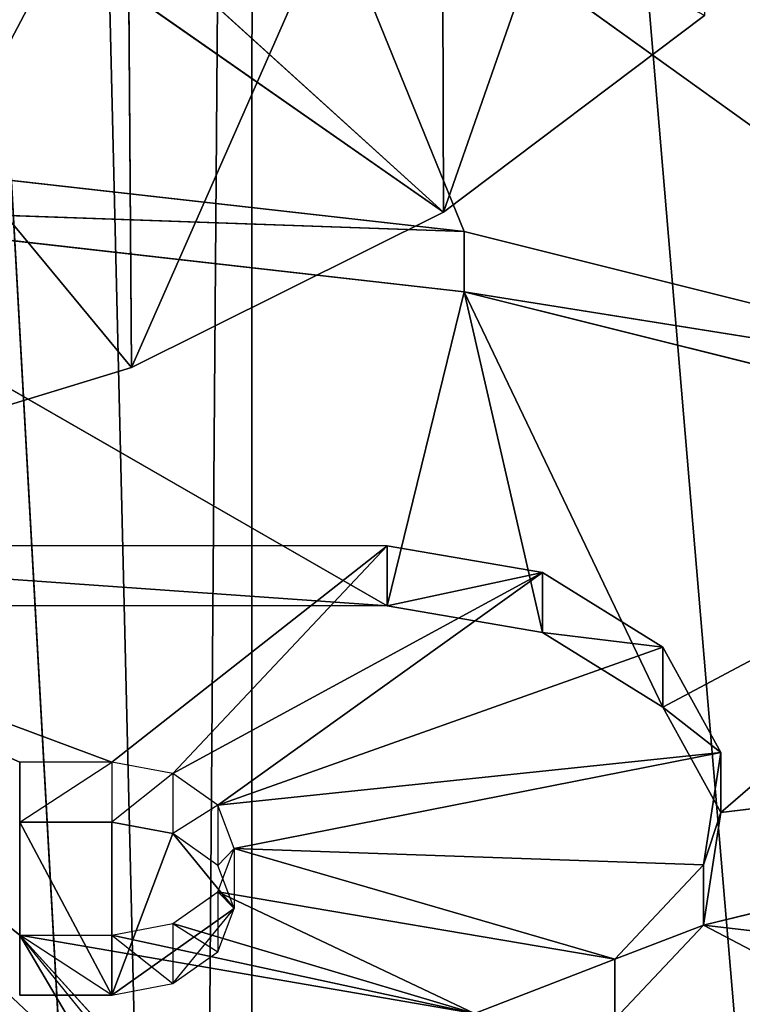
# Model space of a CAD drawing. Extents: x 202 to 257, y 0 to 134.
# Tile 227 of 256: x 230.115 to 230.966, y 83.003 to 84.161. Entities that reach past the tile are written whole.
import ezdxf

# ---------------------------------------------------------------- set-up
doc = ezdxf.new("R2010")
doc.units = 0
doc.header["$LTSCALE"] = 25.4
doc.layers.get('0').update_dxf_attribs({"color": 13, "linetype": 'CONTINUOUS'})

# ---------------------------------------------------------------- blocks, each defined once
blk = doc.blocks.new('MONO-I-KINKIET-7808-7840_S')
at = {"color": 18}
for p, q in [((27.2887, 68.1114, 134.2587), (27.3616, 77.6242, 143.7596)), ((27.2887, 68.1114, 134.2587), (27.3616, 77.6242, 143.7596)), ((27.5905, 68.0941, 134.1955), (27.3616, 77.6242, 143.7596)), ((27.3616, 77.6242, 143.7596), (27.8935, 68.0817, 134.1502)), ((27.3616, 77.6242, 143.7596), (27.8935, 68.0817, 134.1502)), ((27.5905, 68.0941, 134.1955), (27.3616, 77.6242, 143.7596)), ((27.2912, 77.6078, 143.7551), (27.2887, 68.1114, 134.2587)), ((27.2912, 77.6078, 143.7551), (27.2887, 68.1114, 134.2587)), ((26.504, 77.39, 143.674), (27.2887, 68.1114, 134.2587)), ((26.504, 77.39, 143.674), (27.2887, 68.1114, 134.2587)), ((26.759, 74.6993, 139.0943), (25.7071, 75.251, 139.646)), ((26.759, 74.6993, 139.0943), (25.7071, 75.251, 139.646)), ((27.3711, 74.9232, 139.4596), (27.5635, 74.7111, 139.2475)), ((27.4087, 74.902, 139.4384), (27.5635, 74.7111, 139.2475)), ((27.4555, 74.8944, 139.4308), (27.5635, 74.7111, 139.2475)), ((26.759, 74.6993, 139.0943), (25.4755, 74.8483, 139.2433)), ((26.759, 74.6993, 139.0943), (25.4755, 74.8483, 139.2433)), ((26.8634, 74.81, 139.205), (26.759, 74.6993, 139.0943)), ((26.8634, 74.81, 139.205), (26.759, 74.6993, 139.0943)), ((26.8634, 74.81, 139.205), (26.8634, 74.7393, 139.2757)), ((26.8634, 74.81, 139.205), (26.8634, 74.7393, 139.2757)), ((26.8634, 74.7393, 139.2757), (27.0283, 74.8034, 139.3398)), ((26.8634, 74.7393, 139.2757), (27.0283, 74.8034, 139.3398)), ((27.0283, 74.8034, 139.3398), (27.5635, 74.7111, 139.2475)), ((27.3833, 74.6975, 139.2339), (27.0283, 74.8034, 139.3398)), ((27.4553, 74.7111, 139.2475), (27.0283, 74.8034, 139.3398)), ((27.3833, 74.6975, 139.2339), (27.0283, 74.8034, 139.3398)), ((27.3306, 74.6602, 139.1966), (27.0283, 74.8034, 139.3398)), ((27.3306, 74.6602, 139.1966), (27.0283, 74.8034, 139.3398)), ((27.4553, 74.7818, 139.1768), (27.3113, 74.68, 139.075)), ((27.4553, 74.7818, 139.1768), (27.3833, 74.7682, 139.1632)), ((27.4553, 74.7818, 139.1768), (27.3833, 74.5918, 138.9868)), ((27.4553, 74.7818, 139.1768), (27.3833, 74.5918, 138.9868)), ((27.4553, 74.7111, 139.2475), (27.4553, 74.7818, 139.1768)), ((27.4553, 74.7818, 139.1768), (27.5635, 74.7111, 139.2475)), ((27.5635, 74.7818, 139.1768), (27.4553, 74.7818, 139.1768)), ((27.5635, 74.5781, 138.9731), (27.4553, 74.7818, 139.1768)), ((27.4553, 74.7818, 139.1768), (27.4553, 74.5782, 138.9732)), ((27.4553, 74.7818, 139.1768), (27.4553, 74.5782, 138.9732)), ((27.5635, 74.5781, 138.9731), (27.4553, 74.7818, 139.1768)), ((27.5635, 74.5781, 138.9731), (27.5635, 74.7818, 139.1768)), ((27.5635, 74.7818, 139.1768), (27.5635, 74.5075, 139.0439)), ((27.5635, 74.7818, 139.1768), (27.5635, 74.5075, 139.0439)), ((27.5635, 74.7818, 139.1768), (27.5635, 74.7111, 139.2475)), ((27.5635, 74.5781, 138.9731), (27.5635, 74.7818, 139.1768)), ((27.3833, 74.7682, 139.1632), (27.3113, 74.68, 139.075)), ((27.3833, 74.7682, 139.1632), (27.3306, 74.7309, 139.1259)), ((27.3833, 74.6975, 139.2339), (27.3833, 74.7682, 139.1632)), ((27.4553, 74.7111, 139.2475), (27.3833, 74.7682, 139.1632)), ((26.759, 74.6286, 139.165), (26.8634, 74.7393, 139.2757)), ((26.759, 74.6993, 139.0943), (26.8634, 74.7393, 139.2757)), ((26.759, 74.6286, 139.165), (26.8634, 74.7393, 139.2757)), ((26.759, 74.6993, 139.0943), (26.8634, 74.7393, 139.2757)), ((27.3306, 74.6602, 139.1966), (26.8634, 74.7393, 139.2757)), ((27.3306, 74.6602, 139.1966), (26.8634, 74.7393, 139.2757)), ((27.3113, 74.6093, 139.1457), (26.8634, 74.7393, 139.2757)), ((27.3113, 74.6093, 139.1457), (26.8634, 74.7393, 139.2757)), ((27.3306, 74.7309, 139.1259), (27.3113, 74.68, 139.075)), ((27.3306, 74.6602, 139.1966), (27.3306, 74.7309, 139.1259)), ((27.3833, 74.6975, 139.2339), (27.3306, 74.7309, 139.1259)), ((27.4553, 74.7111, 139.2475), (27.3833, 74.6975, 139.2339)), ((27.5635, 74.7111, 139.2475), (27.4553, 74.7111, 139.2475)), ((27.5635, 74.5075, 139.0439), (27.5635, 74.7111, 139.2475)), ((27.5635, 74.7111, 139.2475), (28.1393, 74.2528, 138.7892)), ((27.5635, 74.7111, 139.2475), (28.1393, 74.2528, 138.7892)), ((27.5635, 74.5075, 139.0439), (27.5635, 74.7111, 139.2475)), ((25.6955, 74.4419, 138.8369), (26.759, 74.6993, 139.0943)), ((25.6955, 74.4419, 138.8369), (26.759, 74.6993, 139.0943)), ((26.759, 74.6993, 139.0943), (26.7385, 74.567, 138.962)), ((26.759, 74.6993, 139.0943), (26.7385, 74.567, 138.962)), ((26.759, 74.6993, 139.0943), (26.759, 74.6286, 139.165)), ((26.759, 74.6993, 139.0943), (26.759, 74.6286, 139.165)), ((27.3833, 74.6975, 139.2339), (27.3306, 74.6602, 139.1966)), ((27.3113, 74.6093, 139.1457), (27.3113, 74.68, 139.075)), ((27.3113, 74.68, 139.075), (27.3306, 74.6291, 139.0241)), ((27.3306, 74.6602, 139.1966), (27.3113, 74.68, 139.075)), ((27.3113, 74.68, 139.075), (27.3833, 74.5918, 138.9868)), ((27.3306, 74.6602, 139.1966), (27.3113, 74.6093, 139.1457)), ((26.7385, 74.4963, 139.0327), (26.759, 74.6286, 139.165)), ((26.7385, 74.567, 138.962), (26.759, 74.6286, 139.165)), ((26.7385, 74.4963, 139.0327), (26.759, 74.6286, 139.165)), ((26.7385, 74.567, 138.962), (26.759, 74.6286, 139.165)), ((26.759, 74.6286, 139.165), (27.3113, 74.6093, 139.1457)), ((26.759, 74.6286, 139.165), (27.3113, 74.6093, 139.1457)), ((27.3113, 74.6093, 139.1457), (27.3306, 74.6291, 139.0241)), ((27.3306, 74.5584, 139.0948), (27.3306, 74.6291, 139.0241)), ((27.3306, 74.6291, 139.0241), (27.3833, 74.5918, 138.9868)), ((26.7385, 74.4963, 139.0327), (27.3113, 74.6093, 139.1457)), ((26.7385, 74.4963, 139.0327), (27.3113, 74.6093, 139.1457)), ((27.3113, 74.6093, 139.1457), (27.3306, 74.5584, 139.0948)), ((27.3306, 74.5584, 139.0948), (27.3833, 74.5918, 138.9868)), ((27.3833, 74.5211, 139.0575), (27.3833, 74.5918, 138.9868)), ((27.3833, 74.5918, 138.9868), (27.4553, 74.5782, 138.9732)), ((27.3833, 74.5211, 139.0575), (27.4553, 74.5782, 138.9732)), ((27.4553, 74.5075, 139.0439), (27.4553, 74.5782, 138.9732)), ((27.4553, 74.5782, 138.9732), (27.5635, 74.5781, 138.9731)), ((27.5635, 74.5781, 138.9731), (27.4553, 74.5075, 139.0439)), ((27.5635, 74.5075, 139.0439), (27.5635, 74.5781, 138.9731)), ((25.6955, 74.4419, 138.8369), (26.7385, 74.567, 138.962)), ((25.6955, 74.4419, 138.8369), (26.7385, 74.567, 138.962)), ((26.2562, 74.1503, 138.5453), (26.7385, 74.567, 138.962)), ((26.2562, 74.1503, 138.5453), (26.7385, 74.567, 138.962)), ((26.7385, 74.567, 138.962), (26.8068, 74.443, 138.838)), ((26.7385, 74.567, 138.962), (26.8068, 74.443, 138.838)), ((26.7385, 74.567, 138.962), (26.7385, 74.4963, 139.0327)), ((26.7385, 74.567, 138.962), (26.7385, 74.4963, 139.0327)), ((27.3306, 74.5584, 139.0948), (26.7385, 74.4963, 139.0327)), ((27.3306, 74.5584, 139.0948), (26.7385, 74.4963, 139.0327)), ((26.8068, 74.3723, 138.9087), (27.3306, 74.5584, 139.0948)), ((26.8068, 74.3723, 138.9087), (27.3306, 74.5584, 139.0948)), ((26.9483, 74.2846, 138.821), (27.3306, 74.5584, 139.0948)), ((26.9483, 74.2846, 138.821), (27.3306, 74.5584, 139.0948)), ((27.3306, 74.5584, 139.0948), (27.3833, 74.5211, 139.0575)), ((26.9483, 74.2846, 138.821), (27.3833, 74.5211, 139.0575)), ((26.9483, 74.2846, 138.821), (27.3833, 74.5211, 139.0575)), ((27.1311, 74.253, 138.7894), (27.3833, 74.5211, 139.0575)), ((27.1311, 74.253, 138.7894), (27.3833, 74.5211, 139.0575)), ((27.3833, 74.5211, 139.0575), (27.4553, 74.5075, 139.0439)), ((27.1311, 74.253, 138.7894), (27.4553, 74.5075, 139.0439)), ((27.1311, 74.253, 138.7894), (27.4553, 74.5075, 139.0439)), ((28.1393, 74.2528, 138.7892), (27.4553, 74.5075, 139.0439)), ((27.4553, 74.5075, 139.0439), (27.5635, 74.5075, 139.0439)), ((28.1393, 74.2528, 138.7892), (27.4553, 74.5075, 139.0439)), ((28.1393, 74.2528, 138.7892), (27.5635, 74.5075, 139.0439)), ((28.1393, 74.2528, 138.7892), (27.5635, 74.5075, 139.0439)), ((26.8068, 74.3723, 138.9087), (26.7385, 74.4963, 139.0327)), ((26.8068, 74.443, 138.838), (26.7385, 74.4963, 139.0327)), ((26.8068, 74.3723, 138.9087), (26.7385, 74.4963, 139.0327)), ((26.8068, 74.443, 138.838), (26.7385, 74.4963, 139.0327)), ((26.2562, 74.1503, 138.5453), (26.8068, 74.443, 138.838)), ((26.2562, 74.1503, 138.5453), (26.8068, 74.443, 138.838)), ((26.8068, 74.443, 138.838), (27.0406, 73.9542, 138.3492)), ((26.8068, 74.443, 138.838), (26.9483, 74.3553, 138.7503)), ((26.8068, 74.443, 138.838), (27.0406, 73.9542, 138.3492)), ((26.8068, 74.443, 138.838), (26.9483, 74.3553, 138.7503)), ((26.8068, 74.443, 138.838), (26.8068, 74.3723, 138.9087)), ((26.8068, 74.443, 138.838), (26.8068, 74.3723, 138.9087)), ((26.9483, 74.2846, 138.821), (26.8068, 74.3723, 138.9087)), ((26.9483, 74.3553, 138.7503), (26.8068, 74.3723, 138.9087)), ((26.9483, 74.2846, 138.821), (26.8068, 74.3723, 138.9087)), ((26.9483, 74.3553, 138.7503), (26.8068, 74.3723, 138.9087)), ((26.9483, 74.3553, 138.7503), (27.0406, 73.9542, 138.3492)), ((26.9483, 74.3553, 138.7503), (27.0406, 73.9542, 138.3492)), ((26.9483, 74.3553, 138.7503), (27.1311, 74.3236, 138.7186)), ((26.9483, 74.3553, 138.7503), (27.1311, 74.3236, 138.7186)), ((26.9483, 74.3553, 138.7503), (26.9483, 74.2846, 138.821)), ((26.9483, 74.3553, 138.7503), (26.9483, 74.2846, 138.821)), ((27.1311, 74.3236, 138.7186), (26.9483, 74.2846, 138.821)), ((27.1311, 74.3236, 138.7186), (26.9483, 74.2846, 138.821)), ((27.1311, 74.3236, 138.7186), (27.0406, 73.9542, 138.3492)), ((27.1311, 74.3236, 138.7186), (27.0406, 73.9542, 138.3492)), ((27.1311, 74.3236, 138.7186), (27.953, 73.8511, 138.2461)), ((27.1311, 74.3236, 138.7186), (27.953, 73.8511, 138.2461)), ((27.1311, 74.3236, 138.7186), (28.1393, 74.3235, 138.7185)), ((27.1311, 74.253, 138.7894), (27.1311, 74.3236, 138.7186)), ((28.1393, 74.2528, 138.7892), (27.1311, 74.3236, 138.7186)), ((27.1311, 74.253, 138.7894), (27.1311, 74.3236, 138.7186)), ((28.1393, 74.2528, 138.7892), (27.1311, 74.3236, 138.7186)), ((27.1311, 74.3236, 138.7186), (28.1393, 74.3235, 138.7185)), ((27.1311, 74.253, 138.7894), (26.9483, 74.2846, 138.821)), ((27.1311, 74.253, 138.7894), (26.9483, 74.2846, 138.821)), ((28.1393, 74.2528, 138.7892), (27.1311, 74.253, 138.7894)), ((28.1393, 74.2528, 138.7892), (27.1311, 74.253, 138.7894)), ((27.432, 74.0433, 132.0475), (27.8439, 74.1694, 131.9213)), ((27.432, 74.0433, 132.0475), (27.8439, 74.1694, 131.9213)), ((27.4366, 73.3975, 131.3979), (27.8439, 74.1694, 131.9213)), ((27.4366, 73.3975, 131.3979), (27.8439, 74.1694, 131.9213)), ((26.2562, 74.1503, 138.5453), (27.0406, 73.9542, 138.3492)), ((26.2562, 74.1503, 138.5453), (27.0406, 73.9542, 138.3492)), ((27.2513, 73.3652, 137.9016), (26.2562, 74.0796, 138.616)), ((26.2562, 74.0796, 138.616), (27.0406, 73.8835, 138.4199)), ((27.2513, 73.3652, 137.9016), (26.2562, 74.0796, 138.616)), ((27.0406, 73.9542, 138.3492), (26.2562, 74.0796, 138.616)), ((27.0406, 73.9542, 138.3492), (26.2562, 74.0796, 138.616)), ((26.2562, 74.0796, 138.616), (27.0406, 73.8835, 138.4199)), ((27.0649, 73.8607, 132.2302), (27.432, 74.0433, 132.0475)), ((27.0649, 73.8607, 132.2302), (27.432, 74.0433, 132.0475)), ((27.0668, 73.2143, 131.5813), (27.432, 74.0433, 132.0475)), ((27.0668, 73.2143, 131.5813), (27.432, 74.0433, 132.0475)), ((27.4366, 73.3975, 131.3979), (27.432, 74.0433, 132.0475)), ((27.4366, 73.3975, 131.3979), (27.432, 74.0433, 132.0475)), ((27.432, 74.0433, 132.0475), (28.291, 73.0048, 133.0858)), ((27.432, 74.0433, 132.0475), (28.291, 73.0048, 133.0858)), ((27.0406, 73.9542, 138.3492), (27.953, 73.8511, 138.2461)), ((27.0406, 73.8835, 138.4199), (27.0406, 73.9542, 138.3492)), ((27.0406, 73.8835, 138.4199), (27.0406, 73.9542, 138.3492)), ((27.0406, 73.9542, 138.3492), (27.953, 73.8511, 138.2461)), ((27.2513, 73.3652, 137.9016), (27.0406, 73.8835, 138.4199)), ((27.0406, 73.8835, 138.4199), (27.953, 73.7804, 138.3168)), ((27.2513, 73.3652, 137.9016), (27.0406, 73.8835, 138.4199)), ((27.953, 73.8511, 138.2461), (27.0406, 73.8835, 138.4199)), ((27.953, 73.8511, 138.2461), (27.0406, 73.8835, 138.4199)), ((27.0406, 73.8835, 138.4199), (27.953, 73.7804, 138.3168)), ((26.7577, 72.9815, 131.8141), (27.0649, 73.8607, 132.2302)), ((26.7577, 72.9815, 131.8141), (27.0649, 73.8607, 132.2302)), ((26.7579, 73.6292, 132.4618), (27.0649, 73.8607, 132.2302)), ((26.7579, 73.6292, 132.4618), (27.0649, 73.8607, 132.2302)), ((27.0668, 73.2143, 131.5813), (27.0649, 73.8607, 132.2302)), ((27.0668, 73.2143, 131.5813), (27.0649, 73.8607, 132.2302)), ((28.117, 72.9067, 133.1839), (27.0649, 73.8607, 132.2302)), ((28.117, 72.9067, 133.1839), (27.0649, 73.8607, 132.2302)), ((28.291, 73.0048, 133.0858), (27.0649, 73.8607, 132.2302)), ((28.291, 73.0048, 133.0858), (27.0649, 73.8607, 132.2302))]:
    blk.add_line(p, q, dxfattribs=at)
at = {"color": 7}
mesh = blk.add_polyface(dxfattribs=at)
corners = [(24.6336, 56.1774, 101.6523), (28.5087, 119.9652, 37.4538), (24.6336, 120.1705, 37.6591)]
mesh.append_faces([[corners[k] for k in face] for face in [(0, 1, 2)]], dxfattribs={"color": 7})
mesh = blk.add_polyface(dxfattribs=at)
corners = [(28.5087, 119.9652, 37.4538), (24.6336, 56.1774, 101.6523), (28.5087, 55.972, 101.4469)]
mesh.append_faces([[corners[k] for k in face] for face in [(0, 1, 2)]], dxfattribs={"color": 7})
mesh = blk.add_polyface(dxfattribs=at)
corners = [(28.5087, 118.9045, 36.3931), (24.5046, 55.1186, 100.5935), (24.5046, 119.1118, 36.6003)]
mesh.append_faces([[corners[k] for k in face] for face in [(0, 1, 2)]], dxfattribs={"color": 7})
mesh = blk.add_polyface(dxfattribs=at)
corners = [(28.5087, 54.9114, 100.3863), (24.5046, 55.1186, 100.5935), (28.5087, 118.9045, 36.3931)]
mesh.append_faces([[corners[k] for k in face] for face in [(0, 1, 2)]], dxfattribs={"color": 7})
mesh = blk.add_polyface(dxfattribs=at)
corners = [(28.1977, 68.0743, 134.1229), (27.6685, 77.6839, 143.7759), (27.3616, 77.6242, 143.7596)]
mesh.append_faces([[corners[k] for k in face] for face in [(0, 1, 2)]], dxfattribs={"color": 7})
mesh = blk.add_polyface(dxfattribs=at)
corners = [(27.3616, 77.6242, 143.7596), (27.2912, 77.6078, 143.7551), (27.2887, 68.1114, 134.2587)]
mesh.append_faces([[corners[k] for k in face] for face in [(0, 1, 2)]], dxfattribs={"color": 7})
mesh = blk.add_polyface(dxfattribs=at)
corners = [(27.5905, 68.0941, 134.1955), (27.3616, 77.6242, 143.7596), (27.2887, 68.1114, 134.2587)]
mesh.append_faces([[corners[k] for k in face] for face in [(0, 1, 2)]], dxfattribs={"color": 7})
mesh = blk.add_polyface(dxfattribs=at)
corners = [(27.3616, 77.6242, 143.7596), (27.8935, 68.0817, 134.1502), (28.1977, 68.0743, 134.1229)]
mesh.append_faces([[corners[k] for k in face] for face in [(0, 1, 2)]], dxfattribs={"color": 7})
mesh = blk.add_polyface(dxfattribs=at)
corners = [(27.3616, 77.6242, 143.7596), (27.5905, 68.0941, 134.1955), (27.8935, 68.0817, 134.1502)]
mesh.append_faces([[corners[k] for k in face] for face in [(0, 1, 2)]], dxfattribs={"color": 7})
mesh = blk.add_polyface(dxfattribs=at)
corners = [(27.2912, 77.6078, 143.7551), (26.504, 77.39, 143.674), (27.2887, 68.1114, 134.2587)]
mesh.append_faces([[corners[k] for k in face] for face in [(0, 1, 2)]], dxfattribs={"color": 7})
mesh = blk.add_polyface(dxfattribs=at)
corners = [(26.504, 77.39, 143.674), (25.7474, 77.1099, 143.5251), (27.2887, 68.1114, 134.2587)]
mesh.append_faces([[corners[k] for k in face] for face in [(0, 1, 2)]], dxfattribs={"color": 7})
mesh = blk.add_polyface(dxfattribs=at)
corners = [(25.7474, 77.1099, 143.5251), (25.0323, 76.7714, 143.3108), (27.2887, 68.1114, 134.2587)]
mesh.append_faces([[corners[k] for k in face] for face in [(0, 1, 2)]], dxfattribs={"color": 7})
mesh = blk.add_polyface(dxfattribs=at)
corners = [(25.0323, 76.7714, 143.3108), (24.3686, 76.3793, 143.034), (27.2887, 68.1114, 134.2587)]
mesh.append_faces([[corners[k] for k in face] for face in [(0, 1, 2)]], dxfattribs={"color": 7})
mesh = blk.add_polyface(dxfattribs=at)
corners = [(24.3686, 76.3793, 143.034), (23.7658, 75.9393, 142.6986), (27.2887, 68.1114, 134.2587)]
mesh.append_faces([[corners[k] for k in face] for face in [(0, 1, 2)]], dxfattribs={"color": 7})
mesh = blk.add_polyface(dxfattribs=at)
corners = [(23.7658, 75.9393, 142.6986), (23.2323, 75.4574, 142.3094), (27.2887, 68.1114, 134.2587)]
mesh.append_faces([[corners[k] for k in face] for face in [(0, 1, 2)]], dxfattribs={"color": 7})
mesh = blk.add_polyface(dxfattribs=at)
corners = [(23.2323, 75.4574, 142.3094), (22.7757, 74.9407, 141.8719), (27.2887, 68.1114, 134.2587)]
mesh.append_faces([[corners[k] for k in face] for face in [(0, 1, 2)]], dxfattribs={"color": 7})
mesh = blk.add_polyface(dxfattribs=at)
corners = [(26.759, 74.6993, 139.0943), (25.4755, 74.8483, 139.2433), (25.7071, 75.251, 139.646)]
mesh.append_faces([[corners[k] for k in face] for face in [(0, 1, 2)]], dxfattribs={"color": 7})
mesh = blk.add_polyface(dxfattribs=at)
corners = [(26.8634, 74.81, 139.205), (26.759, 74.6993, 139.0943), (25.7071, 75.251, 139.646)]
mesh.append_faces([[corners[k] for k in face] for face in [(0, 1, 2)]], dxfattribs={"color": 7})
mesh = blk.add_polyface(dxfattribs=at)
corners = [(22.7757, 74.9407, 141.8719), (22.4024, 74.3963, 141.3923), (27.2887, 68.1114, 134.2587)]
mesh.append_faces([[corners[k] for k in face] for face in [(0, 1, 2)]], dxfattribs={"color": 7})
mesh = blk.add_polyface(dxfattribs=at)
corners = [(27.5635, 74.7111, 139.2475), (27.0283, 74.8034, 139.3398), (27.3711, 74.9232, 139.4596)]
mesh.append_faces([[corners[k] for k in face] for face in [(0, 1, 2)]], dxfattribs={"color": 7})
mesh = blk.add_polyface(dxfattribs=at)
corners = [(28.1393, 74.2528, 138.7892), (27.5635, 74.7111, 139.2475), (27.4555, 74.8944, 139.4308)]
mesh.append_faces([[corners[k] for k in face] for face in [(0, 1, 2)]], dxfattribs={"color": 7})
mesh = blk.add_polyface(dxfattribs=at)
corners = [(27.4555, 74.8944, 139.4308), (27.5635, 74.8944, 139.4308), (28.1393, 74.2528, 138.7892)]
mesh.append_faces([[corners[k] for k in face] for face in [(0, 1, 2)]], dxfattribs={"color": 7})
mesh = blk.add_polyface(dxfattribs=at)
corners = [(26.759, 74.6993, 139.0943), (25.6955, 74.4419, 138.8369), (25.4755, 74.8483, 139.2433)]
mesh.append_faces([[corners[k] for k in face] for face in [(0, 1, 2)]], dxfattribs={"color": 7})
mesh = blk.add_polyface(dxfattribs=at)
corners = [(26.8634, 74.81, 139.205), (26.8634, 74.7393, 139.2757), (26.759, 74.6993, 139.0943)]
mesh.append_faces([[corners[k] for k in face] for face in [(0, 1, 2)]], dxfattribs={"color": 7})
mesh = blk.add_polyface(dxfattribs=at)
corners = [(27.0283, 74.8034, 139.3398), (26.8634, 74.7393, 139.2757), (26.8634, 74.81, 139.205)]
mesh.append_faces([[corners[k] for k in face] for face in [(0, 1, 2)]], dxfattribs={"color": 7})
mesh = blk.add_polyface(dxfattribs=at)
corners = [(27.3306, 74.6602, 139.1966), (26.8634, 74.7393, 139.2757), (27.0283, 74.8034, 139.3398)]
mesh.append_faces([[corners[k] for k in face] for face in [(0, 1, 2)]], dxfattribs={"color": 7})
mesh = blk.add_polyface(dxfattribs=at)
corners = [(27.0283, 74.8034, 139.3398), (27.4553, 74.7111, 139.2475), (27.3833, 74.6975, 139.2339)]
mesh.append_faces([[corners[k] for k in face] for face in [(0, 1, 2)]], dxfattribs={"color": 7})
mesh = blk.add_polyface(dxfattribs=at)
corners = [(27.3833, 74.6975, 139.2339), (27.3306, 74.6602, 139.1966), (27.0283, 74.8034, 139.3398)]
mesh.append_faces([[corners[k] for k in face] for face in [(0, 1, 2)]], dxfattribs={"color": 7})
mesh = blk.add_polyface(dxfattribs=at)
corners = [(27.4553, 74.7818, 139.1768), (27.3833, 74.5918, 138.9868), (27.3113, 74.68, 139.075)]
mesh.append_faces([[corners[k] for k in face] for face in [(0, 1, 2)]], dxfattribs={"color": 7})
mesh = blk.add_polyface(dxfattribs=at)
corners = [(27.4553, 74.7818, 139.1768), (27.4553, 74.5782, 138.9732), (27.3833, 74.5918, 138.9868)]
mesh.append_faces([[corners[k] for k in face] for face in [(0, 1, 2)]], dxfattribs={"color": 7})
mesh = blk.add_polyface(dxfattribs=at)
corners = [(27.4553, 74.7818, 139.1768), (27.5635, 74.7818, 139.1768), (27.5635, 74.5781, 138.9731)]
mesh.append_faces([[corners[k] for k in face] for face in [(0, 1, 2)]], dxfattribs={"color": 7})
mesh = blk.add_polyface(dxfattribs=at)
corners = [(27.4553, 74.7818, 139.1768), (27.5635, 74.5781, 138.9731), (27.4553, 74.5782, 138.9732)]
mesh.append_faces([[corners[k] for k in face] for face in [(0, 1, 2)]], dxfattribs={"color": 7})
mesh = blk.add_polyface(dxfattribs=at)
corners = [(27.5635, 74.7818, 139.1768), (27.5635, 74.5075, 139.0439), (27.5635, 74.5781, 138.9731)]
mesh.append_faces([[corners[k] for k in face] for face in [(0, 1, 2)]], dxfattribs={"color": 7})
mesh = blk.add_polyface(dxfattribs=at)
corners = [(27.5635, 74.7818, 139.1768), (27.5635, 74.7111, 139.2475), (27.5635, 74.5075, 139.0439)]
mesh.append_faces([[corners[k] for k in face] for face in [(0, 1, 2)]], dxfattribs={"color": 7})
mesh = blk.add_polyface(dxfattribs=at)
corners = [(27.3113, 74.6093, 139.1457), (26.759, 74.6286, 139.165), (26.8634, 74.7393, 139.2757)]
mesh.append_faces([[corners[k] for k in face] for face in [(0, 1, 2)]], dxfattribs={"color": 7})
mesh = blk.add_polyface(dxfattribs=at)
corners = [(26.8634, 74.7393, 139.2757), (26.759, 74.6286, 139.165), (26.759, 74.6993, 139.0943)]
mesh.append_faces([[corners[k] for k in face] for face in [(0, 1, 2)]], dxfattribs={"color": 7})
mesh = blk.add_polyface(dxfattribs=at)
corners = [(26.8634, 74.7393, 139.2757), (27.3306, 74.6602, 139.1966), (27.3113, 74.6093, 139.1457)]
mesh.append_faces([[corners[k] for k in face] for face in [(0, 1, 2)]], dxfattribs={"color": 7})
mesh = blk.add_polyface(dxfattribs=at)
corners = [(27.5635, 74.7111, 139.2475), (28.1393, 74.2528, 138.7892), (27.5635, 74.5075, 139.0439)]
mesh.append_faces([[corners[k] for k in face] for face in [(0, 1, 2)]], dxfattribs={"color": 7})
mesh = blk.add_polyface(dxfattribs=at)
corners = [(26.759, 74.6993, 139.0943), (26.7385, 74.567, 138.962), (25.6955, 74.4419, 138.8369)]
mesh.append_faces([[corners[k] for k in face] for face in [(0, 1, 2)]], dxfattribs={"color": 7})
mesh = blk.add_polyface(dxfattribs=at)
corners = [(26.759, 74.6993, 139.0943), (26.759, 74.6286, 139.165), (26.7385, 74.567, 138.962)]
mesh.append_faces([[corners[k] for k in face] for face in [(0, 1, 2)]], dxfattribs={"color": 7})
mesh = blk.add_polyface(dxfattribs=at)
corners = [(26.759, 74.6286, 139.165), (27.3113, 74.6093, 139.1457), (26.7385, 74.4963, 139.0327)]
mesh.append_faces([[corners[k] for k in face] for face in [(0, 1, 2)]], dxfattribs={"color": 7})
mesh = blk.add_polyface(dxfattribs=at)
corners = [(26.759, 74.6286, 139.165), (26.7385, 74.4963, 139.0327), (26.7385, 74.567, 138.962)]
mesh.append_faces([[corners[k] for k in face] for face in [(0, 1, 2)]], dxfattribs={"color": 7})
mesh = blk.add_polyface(dxfattribs=at)
corners = [(27.3113, 74.6093, 139.1457), (27.3306, 74.5584, 139.0948), (26.7385, 74.4963, 139.0327)]
mesh.append_faces([[corners[k] for k in face] for face in [(0, 1, 2)]], dxfattribs={"color": 7})
mesh = blk.add_polyface(dxfattribs=at)
corners = [(26.7385, 74.567, 138.962), (26.2562, 74.1503, 138.5453), (25.6955, 74.4419, 138.8369)]
mesh.append_faces([[corners[k] for k in face] for face in [(0, 1, 2)]], dxfattribs={"color": 7})
mesh = blk.add_polyface(dxfattribs=at)
corners = [(26.8068, 74.443, 138.838), (26.2562, 74.1503, 138.5453), (26.7385, 74.567, 138.962)]
mesh.append_faces([[corners[k] for k in face] for face in [(0, 1, 2)]], dxfattribs={"color": 7})
mesh = blk.add_polyface(dxfattribs=at)
corners = [(26.7385, 74.567, 138.962), (26.7385, 74.4963, 139.0327), (26.8068, 74.443, 138.838)]
mesh.append_faces([[corners[k] for k in face] for face in [(0, 1, 2)]], dxfattribs={"color": 7})
mesh = blk.add_polyface(dxfattribs=at)
corners = [(27.3306, 74.5584, 139.0948), (26.8068, 74.3723, 138.9087), (26.7385, 74.4963, 139.0327)]
mesh.append_faces([[corners[k] for k in face] for face in [(0, 1, 2)]], dxfattribs={"color": 7})
mesh = blk.add_polyface(dxfattribs=at)
corners = [(27.3306, 74.5584, 139.0948), (26.9483, 74.2846, 138.821), (26.8068, 74.3723, 138.9087)]
mesh.append_faces([[corners[k] for k in face] for face in [(0, 1, 2)]], dxfattribs={"color": 7})
mesh = blk.add_polyface(dxfattribs=at)
corners = [(27.3833, 74.5211, 139.0575), (26.9483, 74.2846, 138.821), (27.3306, 74.5584, 139.0948)]
mesh.append_faces([[corners[k] for k in face] for face in [(0, 1, 2)]], dxfattribs={"color": 7})
mesh = blk.add_polyface(dxfattribs=at)
corners = [(27.3833, 74.5211, 139.0575), (27.1311, 74.253, 138.7894), (26.9483, 74.2846, 138.821)]
mesh.append_faces([[corners[k] for k in face] for face in [(0, 1, 2)]], dxfattribs={"color": 7})
mesh = blk.add_polyface(dxfattribs=at)
corners = [(27.3833, 74.5211, 139.0575), (27.4553, 74.5075, 139.0439), (27.1311, 74.253, 138.7894)]
mesh.append_faces([[corners[k] for k in face] for face in [(0, 1, 2)]], dxfattribs={"color": 7})
mesh = blk.add_polyface(dxfattribs=at)
corners = [(28.1393, 74.2528, 138.7892), (27.1311, 74.253, 138.7894), (27.4553, 74.5075, 139.0439)]
mesh.append_faces([[corners[k] for k in face] for face in [(0, 1, 2)]], dxfattribs={"color": 7})
mesh = blk.add_polyface(dxfattribs=at)
corners = [(27.5635, 74.5075, 139.0439), (28.1393, 74.2528, 138.7892), (27.4553, 74.5075, 139.0439)]
mesh.append_faces([[corners[k] for k in face] for face in [(0, 1, 2)]], dxfattribs={"color": 7})
mesh = blk.add_polyface(dxfattribs=at)
corners = [(26.7385, 74.4963, 139.0327), (26.8068, 74.3723, 138.9087), (26.8068, 74.443, 138.838)]
mesh.append_faces([[corners[k] for k in face] for face in [(0, 1, 2)]], dxfattribs={"color": 7})
mesh = blk.add_polyface(dxfattribs=at)
corners = [(27.0406, 73.9542, 138.3492), (26.2562, 74.1503, 138.5453), (26.8068, 74.443, 138.838)]
mesh.append_faces([[corners[k] for k in face] for face in [(0, 1, 2)]], dxfattribs={"color": 7})
mesh = blk.add_polyface(dxfattribs=at)
corners = [(26.8068, 74.443, 138.838), (26.9483, 74.3553, 138.7503), (27.0406, 73.9542, 138.3492)]
mesh.append_faces([[corners[k] for k in face] for face in [(0, 1, 2)]], dxfattribs={"color": 7})
mesh = blk.add_polyface(dxfattribs=at)
corners = [(26.8068, 74.443, 138.838), (26.8068, 74.3723, 138.9087), (26.9483, 74.3553, 138.7503)]
mesh.append_faces([[corners[k] for k in face] for face in [(0, 1, 2)]], dxfattribs={"color": 7})
mesh = blk.add_polyface(dxfattribs=at)
corners = [(22.4024, 74.3963, 141.3923), (22.1177, 73.8319, 140.8773), (27.2887, 68.1114, 134.2587)]
mesh.append_faces([[corners[k] for k in face] for face in [(0, 1, 2)]], dxfattribs={"color": 7})
mesh = blk.add_polyface(dxfattribs=at)
corners = [(26.8068, 74.3723, 138.9087), (26.9483, 74.2846, 138.821), (26.9483, 74.3553, 138.7503)]
mesh.append_faces([[corners[k] for k in face] for face in [(0, 1, 2)]], dxfattribs={"color": 7})
mesh = blk.add_polyface(dxfattribs=at)
corners = [(26.9483, 74.3553, 138.7503), (27.1311, 74.3236, 138.7186), (27.0406, 73.9542, 138.3492)]
mesh.append_faces([[corners[k] for k in face] for face in [(0, 1, 2)]], dxfattribs={"color": 7})
mesh = blk.add_polyface(dxfattribs=at)
corners = [(26.9483, 74.2846, 138.821), (27.1311, 74.3236, 138.7186), (26.9483, 74.3553, 138.7503)]
mesh.append_faces([[corners[k] for k in face] for face in [(0, 1, 2)]], dxfattribs={"color": 7})
mesh = blk.add_polyface(dxfattribs=at)
corners = [(26.9483, 74.2846, 138.821), (27.1311, 74.253, 138.7894), (27.1311, 74.3236, 138.7186)]
mesh.append_faces([[corners[k] for k in face] for face in [(0, 1, 2)]], dxfattribs={"color": 7})
mesh = blk.add_polyface(dxfattribs=at)
corners = [(27.953, 73.8511, 138.2461), (27.0406, 73.9542, 138.3492), (27.1311, 74.3236, 138.7186)]
mesh.append_faces([[corners[k] for k in face] for face in [(0, 1, 2)]], dxfattribs={"color": 7})
mesh = blk.add_polyface(dxfattribs=at)
corners = [(28.1393, 74.3235, 138.7185), (27.953, 73.8511, 138.2461), (27.1311, 74.3236, 138.7186)]
mesh.append_faces([[corners[k] for k in face] for face in [(0, 1, 2)]], dxfattribs={"color": 7})
mesh = blk.add_polyface(dxfattribs=at)
corners = [(27.1311, 74.253, 138.7894), (28.1393, 74.2528, 138.7892), (27.1311, 74.3236, 138.7186)]
mesh.append_faces([[corners[k] for k in face] for face in [(0, 1, 2)]], dxfattribs={"color": 7})
mesh = blk.add_polyface(dxfattribs=at)
corners = [(28.1393, 74.2528, 138.7892), (28.1393, 74.3235, 138.7185), (27.1311, 74.3236, 138.7186)]
mesh.append_faces([[corners[k] for k in face] for face in [(0, 1, 2)]], dxfattribs={"color": 7})
mesh = blk.add_polyface(dxfattribs=at)
corners = [(27.432, 74.0433, 132.0475), (27.8439, 74.1694, 131.9213), (27.4366, 73.3975, 131.3979)]
mesh.append_faces([[corners[k] for k in face] for face in [(0, 1, 2)]], dxfattribs={"color": 7})
mesh = blk.add_polyface(dxfattribs=at)
corners = [(28.291, 73.0048, 133.0858), (27.8439, 74.1694, 131.9213), (27.432, 74.0433, 132.0475)]
mesh.append_faces([[corners[k] for k in face] for face in [(0, 1, 2)]], dxfattribs={"color": 7})
mesh = blk.add_polyface(dxfattribs=at)
corners = [(27.8515, 73.5234, 131.2719), (27.4366, 73.3975, 131.3979), (27.8439, 74.1694, 131.9213)]
mesh.append_faces([[corners[k] for k in face] for face in [(0, 1, 2)]], dxfattribs={"color": 7})
mesh = blk.add_polyface(dxfattribs=at)
corners = [(27.0406, 73.9542, 138.3492), (26.2562, 74.0796, 138.616), (26.2562, 74.1503, 138.5453)]
mesh.append_faces([[corners[k] for k in face] for face in [(0, 1, 2)]], dxfattribs={"color": 7})
mesh = blk.add_polyface(dxfattribs=at)
corners = [(26.2562, 74.0796, 138.616), (27.2513, 73.3652, 137.9016), (25.7944, 73.3654, 137.9018)]
mesh.append_faces([[corners[k] for k in face] for face in [(0, 1, 2)]], dxfattribs={"color": 7})
mesh = blk.add_polyface(dxfattribs=at)
corners = [(27.2513, 73.3652, 137.9016), (26.2562, 74.0796, 138.616), (27.0406, 73.8835, 138.4199)]
mesh.append_faces([[corners[k] for k in face] for face in [(0, 1, 2)]], dxfattribs={"color": 7})
mesh = blk.add_polyface(dxfattribs=at)
corners = [(27.0406, 73.8835, 138.4199), (26.2562, 74.0796, 138.616), (27.0406, 73.9542, 138.3492)]
mesh.append_faces([[corners[k] for k in face] for face in [(0, 1, 2)]], dxfattribs={"color": 7})
mesh = blk.add_polyface(dxfattribs=at)
corners = [(27.0649, 73.8607, 132.2302), (27.432, 74.0433, 132.0475), (27.0668, 73.2143, 131.5813)]
mesh.append_faces([[corners[k] for k in face] for face in [(0, 1, 2)]], dxfattribs={"color": 7})
mesh = blk.add_polyface(dxfattribs=at)
corners = [(28.291, 73.0048, 133.0858), (27.432, 74.0433, 132.0475), (27.0649, 73.8607, 132.2302)]
mesh.append_faces([[corners[k] for k in face] for face in [(0, 1, 2)]], dxfattribs={"color": 7})
mesh = blk.add_polyface(dxfattribs=at)
corners = [(27.4366, 73.3975, 131.3979), (27.0668, 73.2143, 131.5813), (27.432, 74.0433, 132.0475)]
mesh.append_faces([[corners[k] for k in face] for face in [(0, 1, 2)]], dxfattribs={"color": 7})
mesh = blk.add_polyface(dxfattribs=at)
corners = [(27.953, 73.8511, 138.2461), (27.0406, 73.8835, 138.4199), (27.0406, 73.9542, 138.3492)]
mesh.append_faces([[corners[k] for k in face] for face in [(0, 1, 2)]], dxfattribs={"color": 7})
mesh = blk.add_polyface(dxfattribs=at)
corners = [(27.953, 73.7804, 138.3168), (27.2513, 73.3652, 137.9016), (27.0406, 73.8835, 138.4199)]
mesh.append_faces([[corners[k] for k in face] for face in [(0, 1, 2)]], dxfattribs={"color": 7})
mesh = blk.add_polyface(dxfattribs=at)
corners = [(27.953, 73.7804, 138.3168), (27.0406, 73.8835, 138.4199), (27.953, 73.8511, 138.2461)]
mesh.append_faces([[corners[k] for k in face] for face in [(0, 1, 2)]], dxfattribs={"color": 7})
mesh = blk.add_polyface(dxfattribs=at)
corners = [(27.0649, 73.8607, 132.2302), (27.0668, 73.2143, 131.5813), (26.7577, 72.9815, 131.8141)]
mesh.append_faces([[corners[k] for k in face] for face in [(0, 1, 2)]], dxfattribs={"color": 7})
mesh = blk.add_polyface(dxfattribs=at)
corners = [(27.0649, 73.8607, 132.2302), (26.7577, 72.9815, 131.8141), (26.7579, 73.6292, 132.4618)]
mesh.append_faces([[corners[k] for k in face] for face in [(0, 1, 2)]], dxfattribs={"color": 7})
mesh = blk.add_polyface(dxfattribs=at)
corners = [(28.117, 72.9067, 133.1839), (27.0649, 73.8607, 132.2302), (26.7579, 73.6292, 132.4618)]
mesh.append_faces([[corners[k] for k in face] for face in [(0, 1, 2)]], dxfattribs={"color": 7})
mesh = blk.add_polyface(dxfattribs=at)
corners = [(28.117, 72.9067, 133.1839), (28.291, 73.0048, 133.0858), (27.0649, 73.8607, 132.2302)]
mesh.append_faces([[corners[k] for k in face] for face in [(0, 1, 2)]], dxfattribs={"color": 7})
mesh = blk.add_polyface(dxfattribs=at)
corners = [(22.1177, 73.8319, 140.8773), (21.9255, 73.2556, 140.3343), (27.2887, 68.1114, 134.2587)]
mesh.append_faces([[corners[k] for k in face] for face in [(0, 1, 2)]], dxfattribs={"color": 7})
mesh = blk.add_polyface(dxfattribs=at)
corners = [(28.7663, 73.365, 137.9014), (27.2513, 73.3652, 137.9016), (27.953, 73.7804, 138.3168)]
mesh.append_faces([[corners[k] for k in face] for face in [(0, 1, 2)]], dxfattribs={"color": 7})

msp = doc.modelspace()

# ---------------------------------------------------------------- block references
at = {"color": 0, "rotation": 180}
msp.add_blockref('MONO-I-KINKIET-7808-7840_S', (257.6789, 157.7954, -1.2506), dxfattribs=at)

doc.saveas('drawing.dxf')
